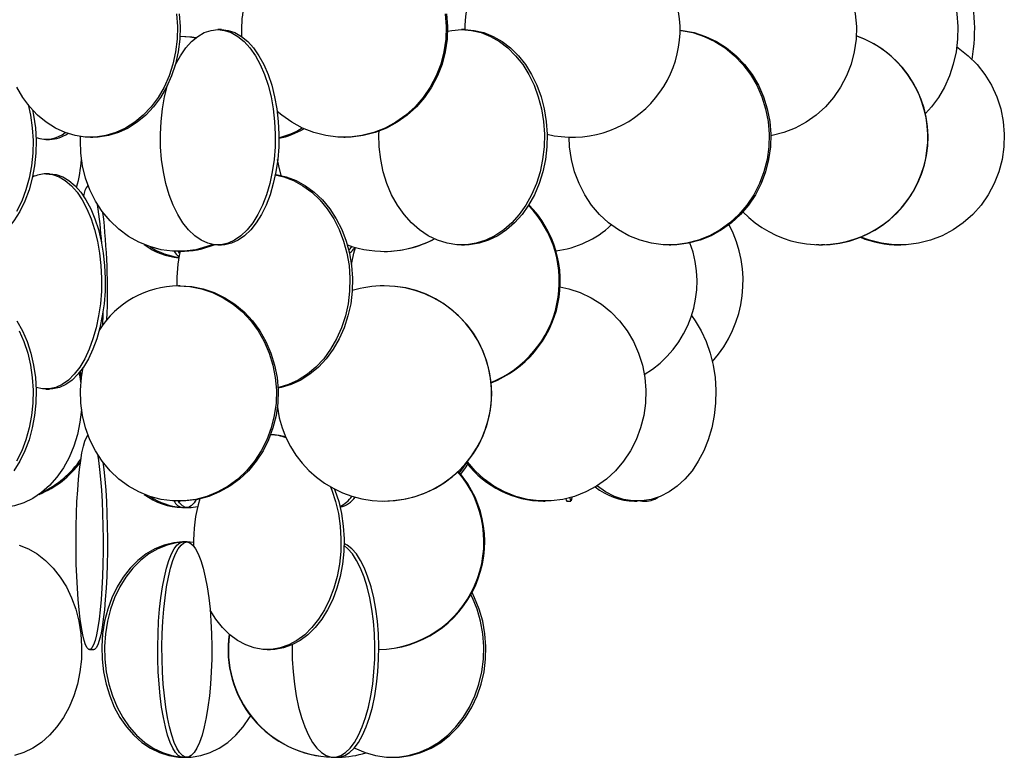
# Model space of a CAD drawing. Header units: millimetres. Extents: x 689 to 2936, y 194 to 2979.
# Tile 29 of 44: x 2639 to 2868, y 1160 to 1331. Entities that reach past the tile are written whole.
import ezdxf

# ---------------------------------------------------------------- set-up
doc = ezdxf.new("R2010")
doc.units = ezdxf.units.MM

msp = doc.modelspace()

# ---------------------------------------------------------------- linework, layer by layer
at = {"color": 7, "linetype": 'Continuous', "lineweight": 25}
for p, q in [((2686.19, 1328.99), (2685.35, 1328.99)), ((2742.63, 1328.99), (2741.99, 1328.99)), ((2676.59, 1327.49), (2676.53, 1327.49)), ((2655.75, 1303.99), (2656.34, 1303.99)), ((2714.61, 1303.99), (2714.92, 1303.99)), ((2645.42, 1303.49), (2646.28, 1303.49)), ((2646.28, 1295.49), (2645.42, 1295.49)), ((2685.35, 1278.99), (2686.19, 1278.99)), ((2741.99, 1278.99), (2742.63, 1278.99)), ((2790.21, 1278.99), (2790.58, 1278.99)), ((2824.95, 1278.99), (2824.33, 1279.01)), ((2824.95, 1278.99), (2825.31, 1278.99)), ((2825.31, 1278.99), (2825.37, 1278.99)), ((2825.37, 1278.99), (2825.72, 1278.99)), ((2826.35, 1279.01), (2825.59, 1278.99)), ((2843.44, 1278.99), (2842.46, 1279.02)), ((2843.44, 1278.99), (2843.59, 1278.99)), ((2843.59, 1278.99), (2843.83, 1278.99)), ((2843.83, 1278.99), (2843.98, 1278.99)), ((2844.96, 1279.02), (2843.98, 1278.99)), ((2676.18, 1277.49), (2676.59, 1277.49)), ((2723.96, 1277.49), (2723.99, 1277.49)), ((2676.59, 1269.49), (2676.18, 1269.49)), ((2723.99, 1269.49), (2723.96, 1269.49)), ((2653.11, 1249.28), (2653.5, 1246.77)), ((2645.42, 1245.49), (2646.28, 1245.49)), ((2676.18, 1219.49), (2676.59, 1219.49)), ((2723.96, 1219.49), (2723.99, 1219.49)), ((2761.04, 1219.49), (2761.4, 1219.49)), ((2766.39, 1219.49), (2767.39, 1219.49)), ((2782.11, 1219.49), (2782.8, 1219.49)), ((2783.99, 1219.49), (2783.56, 1219.51)), ((2783.99, 1219.49), (2784.9, 1219.49)), ((2677.19, 1217.99), (2678.17, 1217.99)), ((2678.17, 1209.99), (2677.19, 1209.99)), ((2679.7, 1209.89), (2678.24, 1209.99)), ((2655.55, 1184.99), (2656.54, 1184.99)), ((2696.83, 1184.99), (2697.56, 1184.99)), ((2677.19, 1159.99), (2678.17, 1159.99)), ((2712.22, 1159.99), (2713.14, 1159.99)), ((2725.79, 1159.99), (2726.31, 1159.99))]:
    msp.add_line(p, q, dxfattribs=at)
at = {"color": 7, "linetype": 'Continuous', "lineweight": 25, "flags": 128}
for points in [[(2824, 1349.13), (2825.44, 1347.93), (2827.46, 1345.86), (2829.23, 1343.56), (2830.74, 1341.06), (2831.95, 1338.38), (2832.85, 1335.58), (2833.43, 1332.68), (2833.68, 1329.73), (2833.6, 1326.77), (2833.18, 1323.84), (2832.44, 1320.98), (2831.38, 1318.24), (2830.02, 1315.64), (2828.38, 1313.24), (2826.48, 1311.05), (2824.34, 1309.12), (2822.01, 1307.46), (2819.5, 1306.11), (2816.86, 1305.08), (2814.12, 1304.38), (2813.8, 1304.32)], [(2855.3, 1339.74), (2855.78, 1338.38), (2856.55, 1335.58), (2857.05, 1332.68), (2857.26, 1329.73), (2857.19, 1326.77), (2856.83, 1323.84), (2856.2, 1320.98), (2855.3, 1318.24), (2854.14, 1315.64), (2852.75, 1313.24), (2851.13, 1311.05), (2849.71, 1309.49)], [(2675.76, 1332.68), (2675.97, 1329.73), (2675.9, 1326.77), (2675.55, 1323.84), (2674.91, 1320.98), (2674.01, 1318.24), (2672.86, 1315.64), (2671.46, 1313.24), (2669.84, 1311.05), (2668.03, 1309.12), (2666.04, 1307.46), (2663.91, 1306.11), (2661.66, 1305.08), (2659.33, 1304.38), (2656.95, 1304.03), (2654.56, 1304.03), (2652.18, 1304.38), (2649.85, 1305.08), (2647.6, 1306.11), (2645.47, 1307.46), (2643.48, 1309.12), (2641.67, 1311.05), (2640.05, 1313.24), (2638.65, 1315.64)], [(2676.35, 1332.68), (2676.56, 1329.73), (2676.49, 1326.77), (2676.13, 1323.84), (2675.5, 1320.98), (2674.6, 1318.24), (2673.44, 1315.64), (2672.05, 1313.24), (2670.43, 1311.05), (2668.61, 1309.12), (2666.63, 1307.46), (2664.49, 1306.11), (2662.25, 1305.08), (2659.92, 1304.38), (2657.54, 1304.03), (2656.34, 1303.99)], [(2738.12, 1332.68), (2738.37, 1329.73), (2738.29, 1326.77), (2737.87, 1323.84), (2737.13, 1320.98), (2736.07, 1318.24), (2734.71, 1315.64), (2733.07, 1313.24), (2731.17, 1311.05), (2729.03, 1309.12), (2726.7, 1307.46), (2724.19, 1306.11), (2721.55, 1305.08), (2718.81, 1304.38), (2716.01, 1304.03), (2713.2, 1304.03), (2710.4, 1304.38), (2707.66, 1305.08), (2705.02, 1306.11), (2702.52, 1307.46), (2700.18, 1309.12), (2699.14, 1310)], [(2738.43, 1332.68), (2738.68, 1329.73), (2738.6, 1326.77), (2738.18, 1323.84), (2737.44, 1320.98), (2736.38, 1318.24), (2735.02, 1315.64), (2733.38, 1313.24), (2731.48, 1311.05), (2729.34, 1309.12), (2727.01, 1307.46), (2724.5, 1306.11), (2721.86, 1305.08), (2719.12, 1304.38), (2716.32, 1304.03), (2714.92, 1303.99)], [(2685.35, 1328.99), (2686.92, 1328.81), (2688.48, 1328.29), (2689.99, 1327.42), (2691.44, 1326.23), (2692.8, 1324.72), (2694.06, 1322.93), (2695.19, 1320.86), (2696.19, 1318.56), (2697.03, 1316.06), (2697.71, 1313.38), (2698.21, 1310.58), (2698.54, 1307.68), (2698.68, 1304.73), (2698.63, 1301.77), (2698.4, 1298.84), (2697.98, 1295.98), (2697.39, 1293.24), (2696.63, 1290.64), (2695.71, 1288.24), (2694.64, 1286.05), (2693.44, 1284.12), (2692.13, 1282.46), (2690.72, 1281.11), (2689.24, 1280.08), (2687.71, 1279.38), (2686.14, 1279.03), (2684.56, 1279.03), (2682.99, 1279.38), (2681.45, 1280.08), (2679.97, 1281.11), (2678.56, 1282.46), (2677.25, 1284.12), (2676.06, 1286.05), (2674.99, 1288.24), (2674.07, 1290.64), (2673.3, 1293.24), (2672.71, 1295.98), (2672.29, 1298.84), (2672.06, 1301.77), (2672.01, 1304.73), (2672.15, 1307.68), (2672.48, 1310.58), (2672.99, 1313.38), (2673.67, 1316.06), (2673.69, 1316.13)], [(2675.42, 1320.68), (2675.5, 1320.86), (2676.64, 1322.93), (2677.9, 1324.72), (2679.26, 1326.23), (2680.7, 1327.42), (2682.21, 1328.29), (2683.77, 1328.81), (2685.35, 1328.99)], [(2686.19, 1328.99), (2687.77, 1328.81), (2689.33, 1328.29), (2690.84, 1327.42), (2692.28, 1326.23), (2693.64, 1324.72), (2694.9, 1322.93), (2696.04, 1320.86), (2697.03, 1318.56), (2697.87, 1316.06), (2698.55, 1313.38), (2699.06, 1310.58), (2699.39, 1307.68), (2699.53, 1304.73), (2699.48, 1301.77), (2699.25, 1298.84), (2698.83, 1295.98), (2698.24, 1293.24), (2697.47, 1290.64), (2696.55, 1288.24), (2695.48, 1286.05), (2694.29, 1284.12), (2692.98, 1282.46), (2691.57, 1281.11), (2690.09, 1280.08), (2688.55, 1279.38), (2686.98, 1279.03), (2686.19, 1278.99)], [(2741.99, 1328.99), (2744.26, 1328.81), (2746.5, 1328.29), (2748.68, 1327.42), (2750.76, 1326.23), (2752.72, 1324.72), (2754.53, 1322.93), (2756.17, 1320.86), (2757.6, 1318.56), (2758.82, 1316.06), (2759.8, 1313.38), (2760.53, 1310.58), (2761, 1307.68), (2761.2, 1304.73), (2761.13, 1301.77), (2760.79, 1298.84), (2760.19, 1295.98), (2759.34, 1293.24), (2758.24, 1290.64), (2756.91, 1288.24), (2755.37, 1286.05), (2753.65, 1284.12), (2751.76, 1282.46), (2749.73, 1281.11), (2747.6, 1280.08), (2745.39, 1279.38), (2743.12, 1279.03), (2740.85, 1279.03), (2738.59, 1279.38), (2736.37, 1280.08), (2734.24, 1281.11), (2732.21, 1282.46), (2730.32, 1284.12), (2728.6, 1286.05), (2727.06, 1288.24), (2725.73, 1290.64), (2724.63, 1293.24), (2723.78, 1295.98), (2723.18, 1298.84), (2722.84, 1301.77), (2722.77, 1304.73), (2722.8, 1305.4)], [(2738.69, 1328.62), (2739.71, 1328.81), (2741.99, 1328.99)], [(2742.63, 1328.99), (2744.9, 1328.81), (2747.14, 1328.29), (2749.32, 1327.42), (2751.4, 1326.23), (2753.36, 1324.72), (2755.17, 1322.93), (2756.81, 1320.86), (2758.24, 1318.56), (2759.46, 1316.06), (2760.44, 1313.38), (2761.17, 1310.58), (2761.64, 1307.68), (2761.84, 1304.73), (2761.77, 1301.77), (2761.43, 1298.84), (2760.83, 1295.98), (2759.98, 1293.24), (2758.88, 1290.64), (2757.55, 1288.24), (2756.01, 1286.05), (2754.29, 1284.12), (2752.4, 1282.46), (2750.37, 1281.11), (2748.24, 1280.08), (2746.03, 1279.38), (2743.76, 1279.03), (2742.63, 1278.99)], [(2676.53, 1327.48), (2678.87, 1327.31), (2680.24, 1327.09)], [(2676.59, 1327.49), (2679.28, 1327.31), (2680.33, 1327.15)], [(2792.73, 1328.84), (2792.96, 1328.81), (2795.67, 1328.29), (2798.3, 1327.42), (2800.82, 1326.23), (2803.18, 1324.72), (2805.37, 1322.93), (2807.34, 1320.86), (2809.08, 1318.56), (2810.55, 1316.06), (2811.73, 1313.38), (2812.61, 1310.58), (2813.18, 1307.68), (2813.42, 1304.73), (2813.34, 1301.77), (2812.93, 1298.84), (2812.21, 1295.98), (2811.18, 1293.24), (2809.85, 1290.64), (2808.24, 1288.24), (2806.39, 1286.05), (2804.3, 1284.12), (2802.02, 1282.46), (2799.57, 1281.11), (2796.99, 1280.08), (2794.32, 1279.38), (2791.59, 1279.03), (2788.84, 1279.03), (2786.11, 1279.38), (2783.43, 1280.08), (2780.85, 1281.11), (2778.4, 1282.46), (2776.12, 1284.12), (2774.04, 1286.05), (2772.18, 1288.24), (2770.58, 1290.64), (2769.25, 1293.24), (2768.22, 1295.98), (2767.49, 1298.84), (2767.08, 1301.77), (2766.99, 1304)], [(2792.73, 1328.88), (2793.33, 1328.81), (2796.04, 1328.29), (2798.67, 1327.42), (2801.19, 1326.23), (2803.55, 1324.72), (2805.74, 1322.93), (2807.72, 1320.86), (2809.45, 1318.56), (2810.92, 1316.06), (2812.1, 1313.38), (2812.98, 1310.58), (2813.55, 1307.68), (2813.79, 1304.73), (2813.71, 1301.77), (2813.3, 1298.84), (2812.58, 1295.98), (2811.55, 1293.24), (2810.22, 1290.64), (2808.61, 1288.24), (2806.76, 1286.05), (2804.67, 1284.12), (2802.39, 1282.46), (2799.94, 1281.11), (2797.36, 1280.08), (2794.69, 1279.38), (2791.96, 1279.03), (2790.58, 1278.99)], [(2857, 1324.97), (2857.37, 1324.72), (2859.65, 1322.93), (2861.71, 1320.86), (2863.52, 1318.56), (2865.05, 1316.06), (2866.29, 1313.38), (2867.21, 1310.58), (2867.8, 1307.68), (2868.05, 1304.73), (2867.97, 1301.77), (2867.54, 1298.84), (2866.79, 1295.98), (2865.71, 1293.24), (2864.32, 1290.64), (2862.65, 1288.24), (2860.71, 1286.05), (2858.53, 1284.12), (2856.15, 1282.46), (2853.6, 1281.11), (2850.91, 1280.08), (2848.12, 1279.38), (2845.27, 1279.03), (2842.4, 1279.03), (2839.55, 1279.38), (2836.75, 1280.08), (2834.74, 1280.82)], [(2641.25, 1311.56), (2641.81, 1309.08), (2642.23, 1306.18), (2642.41, 1303.23), (2642.35, 1300.27), (2642.05, 1297.34), (2641.52, 1294.48), (2640.76, 1291.74), (2639.78, 1289.14), (2638.6, 1286.74)], [(2642.28, 1310.34), (2642.54, 1309.08), (2642.96, 1306.18), (2643.14, 1303.23), (2643.08, 1300.27), (2642.78, 1297.34), (2642.25, 1294.48), (2641.49, 1291.74), (2640.51, 1289.14), (2639.33, 1286.74), (2637.96, 1284.55), (2636.43, 1282.62), (2634.75, 1280.96), (2632.95, 1279.61), (2631.05, 1278.58), (2629.09, 1277.88), (2627.08, 1277.53), (2626.06, 1277.49)], [(2684.18, 1279.08), (2682.83, 1278.58), (2680.2, 1277.88), (2677.53, 1277.53), (2674.83, 1277.53), (2672.15, 1277.88), (2669.53, 1278.58), (2667, 1279.61), (2664.6, 1280.96), (2662.36, 1282.62), (2660.32, 1284.55), (2658.5, 1286.74), (2656.92, 1289.14), (2655.62, 1291.74), (2654.61, 1294.48), (2653.9, 1297.34), (2653.5, 1300.27), (2653.42, 1303.23), (2653.46, 1304.15)], [(2700.09, 1295.09), (2699.51, 1297.34), (2699.24, 1298.8)], [(2645.42, 1295.49), (2646.95, 1295.31), (2648.45, 1294.79), (2649.92, 1293.92), (2651.32, 1292.73), (2652.64, 1291.22), (2653.85, 1289.43), (2654.95, 1287.36), (2655.92, 1285.06), (2656.73, 1282.56), (2657.39, 1279.88), (2657.88, 1277.08), (2658.2, 1274.18), (2658.33, 1271.23), (2658.29, 1268.27), (2658.06, 1265.34), (2657.66, 1262.48), (2657.08, 1259.74), (2656.34, 1257.14), (2655.45, 1254.74), (2654.42, 1252.55), (2653.26, 1250.62), (2651.99, 1248.96), (2650.63, 1247.61), (2649.19, 1246.58), (2647.7, 1245.88), (2646.18, 1245.53), (2644.65, 1245.53), (2643.13, 1245.88), (2643.12, 1245.89)], [(2646.28, 1295.49), (2647.8, 1295.31), (2649.31, 1294.79), (2650.77, 1293.92), (2652.17, 1292.73), (2653.49, 1291.22), (2654.71, 1289.43), (2655.81, 1287.36), (2656.77, 1285.06), (2657.59, 1282.56), (2658.25, 1279.88), (2658.74, 1277.08), (2659.05, 1274.18), (2659.19, 1271.23), (2659.14, 1268.27), (2658.92, 1265.34), (2658.51, 1262.48), (2657.94, 1259.74), (2657.2, 1257.14), (2656.31, 1254.74), (2655.27, 1252.55), (2654.11, 1250.62), (2652.85, 1248.96), (2651.48, 1247.61), (2650.05, 1246.58), (2648.56, 1245.88), (2647.04, 1245.53), (2646.28, 1245.49)], [(2698.69, 1295.25), (2700.65, 1294.79), (2702.93, 1293.92), (2705.11, 1292.73), (2707.17, 1291.22), (2709.06, 1289.43), (2710.77, 1287.36), (2712.27, 1285.06), (2713.55, 1282.56), (2714.57, 1279.88), (2715.34, 1277.08), (2715.83, 1274.18), (2716.04, 1271.23), (2715.97, 1268.27), (2715.62, 1265.34), (2714.99, 1262.48), (2714.09, 1259.74), (2712.94, 1257.14), (2711.55, 1254.74), (2709.94, 1252.55), (2708.14, 1250.62), (2706.16, 1248.96), (2704.04, 1247.61), (2701.8, 1246.58), (2699.48, 1245.88), (2699.32, 1245.85)], [(2698.71, 1295.34), (2698.9, 1295.31), (2701.24, 1294.79), (2703.52, 1293.92), (2705.71, 1292.73), (2707.76, 1291.22), (2709.65, 1289.43), (2711.37, 1287.36), (2712.87, 1285.06), (2714.14, 1282.56), (2715.17, 1279.88), (2715.93, 1277.08), (2716.42, 1274.18), (2716.63, 1271.23), (2716.56, 1268.27), (2716.21, 1265.34), (2715.58, 1262.48), (2714.69, 1259.74), (2713.53, 1257.14), (2712.14, 1254.74), (2710.53, 1252.55), (2708.73, 1250.62), (2706.75, 1248.96), (2704.63, 1247.61), (2702.39, 1246.58), (2700.08, 1245.88), (2699.33, 1245.73)], [(2676.5, 1277.04), (2676.47, 1277.08), (2676.19, 1277.49)], [(2715.77, 1277.76), (2716.09, 1278.11), (2716.51, 1278.62)], [(2716.39, 1274.43), (2716.94, 1277.08), (2717.33, 1278.38)], [(2676.18, 1269.49), (2678.87, 1269.31), (2681.53, 1268.79), (2684.11, 1267.92), (2686.57, 1266.73), (2688.9, 1265.22), (2691.04, 1263.43), (2692.98, 1261.36), (2694.68, 1259.06), (2696.12, 1256.56), (2697.28, 1253.88), (2698.14, 1251.08), (2698.7, 1248.18), (2698.94, 1245.23), (2698.86, 1242.27), (2698.46, 1239.34), (2697.75, 1236.48), (2696.73, 1233.74), (2695.43, 1231.14), (2693.86, 1228.74), (2692.04, 1226.55), (2689.99, 1224.62), (2687.76, 1222.96), (2685.36, 1221.61), (2682.83, 1220.58), (2680.2, 1219.88), (2677.53, 1219.53), (2674.83, 1219.53), (2672.15, 1219.88), (2669.53, 1220.58), (2667, 1221.61), (2664.6, 1222.96), (2662.36, 1224.62), (2660.32, 1226.55), (2658.5, 1228.74), (2656.92, 1231.14), (2655.62, 1233.74), (2654.61, 1236.48), (2653.9, 1239.34), (2653.5, 1242.27), (2653.42, 1245.23), (2653.66, 1248.18), (2654.1, 1250.59)], [(2676.59, 1269.49), (2679.28, 1269.31), (2681.94, 1268.79), (2684.52, 1267.92), (2686.99, 1266.73), (2689.31, 1265.22), (2691.45, 1263.43), (2693.39, 1261.36), (2695.09, 1259.06), (2696.53, 1256.56), (2697.69, 1253.88), (2698.55, 1251.08), (2699.11, 1248.18), (2699.35, 1245.23), (2699.27, 1242.27), (2698.87, 1239.34), (2698.16, 1236.48), (2697.15, 1233.74), (2695.84, 1231.14), (2694.27, 1228.74), (2692.45, 1226.55), (2690.41, 1224.62), (2688.17, 1222.96), (2685.77, 1221.61), (2683.24, 1220.58), (2680.62, 1219.88), (2677.94, 1219.53), (2676.59, 1219.49)], [(2764.83, 1269.22), (2766.89, 1268.79), (2769.54, 1267.92), (2772.08, 1266.73), (2774.47, 1265.22), (2776.67, 1263.43), (2778.66, 1261.36), (2780.41, 1259.06), (2781.89, 1256.56), (2783.08, 1253.88), (2783.97, 1251.08), (2784.54, 1248.18), (2784.79, 1245.23), (2784.7, 1242.27), (2784.29, 1239.34), (2783.56, 1236.48), (2782.52, 1233.74), (2781.18, 1231.14), (2779.57, 1228.74), (2777.7, 1226.55), (2775.6, 1224.62), (2773.3, 1222.96), (2770.83, 1221.61), (2768.23, 1220.58), (2765.53, 1219.88), (2762.78, 1219.53), (2760.01, 1219.53), (2757.26, 1219.88), (2754.56, 1220.58), (2751.96, 1221.61), (2749.5, 1222.96), (2747.2, 1224.62), (2745.1, 1226.55), (2743.31, 1228.63)], [(2658.65, 1263.29), (2658.64, 1262.84), (2658.55, 1260.31)], [(2638.67, 1261.36), (2639.94, 1259.06), (2641.03, 1256.56), (2641.9, 1253.88), (2642.54, 1251.08), (2642.96, 1248.18), (2643.14, 1245.23), (2643.08, 1242.27), (2642.78, 1239.34), (2642.25, 1236.48), (2641.49, 1233.74), (2640.51, 1231.14), (2639.33, 1228.74), (2637.96, 1226.55)], [(2795.4, 1262.57), (2796.26, 1261.36), (2797.63, 1259.06), (2798.78, 1256.56), (2799.71, 1253.88), (2800.4, 1251.08), (2800.85, 1248.18), (2801.04, 1245.23), (2800.98, 1242.27), (2800.66, 1239.34), (2800.09, 1236.48), (2799.28, 1233.74), (2798.23, 1231.14), (2796.97, 1228.74), (2795.51, 1226.55), (2793.87, 1224.62), (2792.08, 1222.96), (2790.16, 1221.61), (2788.13, 1220.58), (2786.03, 1219.88), (2783.88, 1219.53), (2781.72, 1219.53), (2779.57, 1219.88), (2777.47, 1220.58), (2775.44, 1221.61), (2773.52, 1222.96), (2773.42, 1223.04)], [(2639.21, 1259.06), (2640.3, 1256.56), (2641.17, 1253.88), (2641.81, 1251.08), (2642.23, 1248.18), (2642.41, 1245.23), (2642.35, 1242.27), (2642.05, 1239.34), (2641.52, 1236.48), (2640.76, 1233.74), (2639.78, 1231.14), (2638.6, 1228.74)], [(2653.65, 1248.08), (2653.64, 1248.12), (2653.41, 1249.65)], [(2653.65, 1240.84), (2653.65, 1240.77), (2653.32, 1237.84), (2652.72, 1234.98), (2651.88, 1232.24), (2650.79, 1229.64), (2649.48, 1227.24), (2647.96, 1225.05), (2646.26, 1223.12), (2644.39, 1221.46), (2642.39, 1220.11), (2640.29, 1219.08), (2638.1, 1218.38), (2635.87, 1218.03), (2633.62, 1218.03), (2631.38, 1218.38), (2629.2, 1219.08), (2627.95, 1219.64)], [(2657.37, 1230.39), (2657.61, 1228.93), (2657.88, 1226.86), (2658.11, 1224.56), (2658.31, 1222.06), (2658.47, 1219.38), (2658.59, 1216.58), (2658.67, 1213.68), (2658.7, 1210.73), (2658.69, 1207.77), (2658.64, 1204.84), (2658.54, 1201.98), (2658.4, 1199.24), (2658.22, 1196.64), (2658, 1194.24), (2657.75, 1192.05), (2657.46, 1190.12), (2657.15, 1188.46), (2656.82, 1187.11), (2656.47, 1186.08), (2656.11, 1185.38), (2655.74, 1185.03), (2655.36, 1185.03), (2654.99, 1185.38), (2654.63, 1186.08), (2654.28, 1187.11), (2653.95, 1188.46), (2653.64, 1190.12), (2653.36, 1192.05), (2653.1, 1194.24), (2652.89, 1196.64), (2652.71, 1199.24), (2652.57, 1201.98), (2652.47, 1204.84), (2652.41, 1207.77), (2652.4, 1210.73), (2652.43, 1213.68), (2652.51, 1216.58), (2652.63, 1219.38), (2652.79, 1222.06), (2652.99, 1224.56), (2653.23, 1226.86), (2653.49, 1228.93), (2653.79, 1230.72), (2654.11, 1232.23), (2654.45, 1233.42), (2654.81, 1234.29), (2655.18, 1234.81), (2655.18, 1234.82)], [(2697.56, 1234.99), (2699.58, 1234.81), (2701.07, 1234.46)], [(2658.66, 1228.52), (2658.87, 1226.86), (2659.1, 1224.56), (2659.3, 1222.06), (2659.46, 1219.38), (2659.58, 1216.58), (2659.66, 1213.68), (2659.69, 1210.73), (2659.68, 1207.77), (2659.63, 1204.84), (2659.53, 1201.98), (2659.39, 1199.24), (2659.21, 1196.64), (2658.99, 1194.24), (2658.74, 1192.05), (2658.46, 1190.12), (2658.15, 1188.46), (2657.81, 1187.11), (2657.46, 1186.08), (2657.1, 1185.38), (2656.73, 1185.03), (2656.54, 1184.99)], [(2741.51, 1226.08), (2742.36, 1227.24), (2743.12, 1228.41)], [(2741.77, 1225.76), (2742.88, 1227.24), (2743.42, 1228.05)], [(2711.54, 1222.79), (2711.83, 1222.06), (2712.7, 1219.38), (2713.35, 1216.58), (2713.77, 1213.68), (2713.95, 1210.73), (2713.89, 1207.77), (2713.59, 1204.84), (2713.05, 1201.98), (2712.29, 1199.24), (2711.31, 1196.64), (2710.13, 1194.24), (2708.76, 1192.05), (2707.22, 1190.12), (2705.54, 1188.46), (2703.73, 1187.11), (2701.83, 1186.08), (2699.86, 1185.38), (2697.84, 1185.03), (2695.81, 1185.03), (2693.8, 1185.38), (2691.83, 1186.08), (2689.92, 1187.11), (2688.12, 1188.46), (2686.44, 1190.12), (2684.9, 1192.05), (2683.55, 1194.19)], [(2712.47, 1222.29), (2712.56, 1222.06), (2713.43, 1219.38), (2714.08, 1216.58), (2714.5, 1213.68), (2714.68, 1210.73), (2714.62, 1207.77), (2714.32, 1204.84), (2713.78, 1201.98), (2713.02, 1199.24), (2712.04, 1196.64), (2710.86, 1194.24), (2709.49, 1192.05), (2707.95, 1190.12), (2706.27, 1188.46), (2704.46, 1187.11), (2702.56, 1186.08), (2700.59, 1185.38), (2698.57, 1185.03), (2697.56, 1184.99)], [(2680.35, 1219.83), (2679.86, 1219.08), (2679.19, 1218.38), (2678.51, 1218.03), (2677.82, 1218.03), (2677.14, 1218.38), (2676.47, 1219.08), (2676.19, 1219.49)], [(2767.61, 1220.39), (2767.54, 1219.88), (2767.44, 1219.53), (2767.34, 1219.53), (2767.24, 1219.88), (2767.19, 1220.27)], [(2678.24, 1217.99), (2679.13, 1218.03), (2680.66, 1218.23)], [(2639.2, 1209.29), (2641.35, 1208.42), (2643.41, 1207.23), (2645.35, 1205.72), (2647.13, 1203.93), (2648.75, 1201.86), (2650.16, 1199.56), (2651.36, 1197.06), (2652.33, 1194.38), (2653.05, 1191.58), (2653.52, 1188.68), (2653.71, 1185.73), (2653.65, 1182.77), (2653.32, 1179.84), (2652.72, 1176.98), (2651.88, 1174.24), (2650.79, 1171.64), (2649.48, 1169.24), (2647.96, 1167.05), (2646.26, 1165.12), (2644.39, 1163.46), (2642.39, 1162.11), (2640.29, 1161.08), (2638.1, 1160.38)], [(2677.12, 1209.99), (2675.11, 1209.81), (2672.89, 1209.29), (2670.74, 1208.42), (2668.69, 1207.23), (2666.75, 1205.72), (2664.96, 1203.93), (2663.35, 1201.86), (2661.93, 1199.56), (2660.73, 1197.06), (2659.76, 1194.38), (2659.04, 1191.58), (2658.58, 1188.68), (2658.38, 1185.73), (2658.45, 1182.77), (2658.78, 1179.84), (2659.37, 1176.98), (2660.22, 1174.24), (2661.3, 1171.64), (2662.61, 1169.24), (2664.13, 1167.05), (2665.84, 1165.12), (2667.7, 1163.46), (2669.7, 1162.11), (2671.81, 1161.08), (2674, 1160.38), (2676.23, 1160.03), (2677.12, 1159.99)], [(2676.84, 1209.94), (2675.76, 1209.81), (2673.55, 1209.29), (2671.39, 1208.42), (2669.34, 1207.23), (2667.4, 1205.72), (2665.61, 1203.93), (2664, 1201.86), (2662.58, 1199.56), (2661.38, 1197.06), (2660.41, 1194.38), (2659.69, 1191.58), (2659.23, 1188.68), (2659.03, 1185.73), (2659.1, 1182.77), (2659.43, 1179.84), (2660.02, 1176.98), (2660.87, 1174.24), (2661.95, 1171.64), (2663.26, 1169.24), (2664.78, 1167.05), (2666.49, 1165.12), (2668.35, 1163.46), (2670.35, 1162.11), (2672.46, 1161.08), (2674.65, 1160.38), (2676.84, 1160.04)], [(2677.19, 1159.99), (2676.85, 1160.03), (2676.17, 1160.38), (2675.5, 1161.08), (2674.86, 1162.11), (2674.25, 1163.46), (2673.68, 1165.12), (2673.16, 1167.05), (2672.69, 1169.24), (2672.29, 1171.64), (2671.96, 1174.24), (2671.7, 1176.98), (2671.52, 1179.84), (2671.42, 1182.77), (2671.4, 1185.73), (2671.46, 1188.68), (2671.6, 1191.58), (2671.82, 1194.38), (2672.12, 1197.06), (2672.49, 1199.56), (2672.92, 1201.86), (2673.41, 1203.93), (2673.96, 1205.72), (2674.55, 1207.23), (2675.18, 1208.42), (2675.83, 1209.29), (2676.51, 1209.81), (2677.19, 1209.99), (2677.19, 1209.99)], [(2678.17, 1209.99), (2678.85, 1209.81), (2679.53, 1209.29), (2680.18, 1208.42), (2680.81, 1207.23), (2681.4, 1205.72), (2681.95, 1203.93), (2682.44, 1201.86), (2682.87, 1199.56), (2683.24, 1197.06), (2683.53, 1194.38), (2683.75, 1191.58), (2683.89, 1188.68), (2683.96, 1185.73), (2683.94, 1182.77), (2683.83, 1179.84), (2683.65, 1176.98), (2683.4, 1174.24), (2683.06, 1171.64), (2682.66, 1169.24), (2682.2, 1167.05), (2681.68, 1165.12), (2681.11, 1163.46), (2680.5, 1162.11), (2679.86, 1161.08), (2679.19, 1160.38), (2678.51, 1160.03), (2677.82, 1160.03), (2677.14, 1160.38), (2676.47, 1161.08), (2675.83, 1162.11), (2675.22, 1163.46), (2674.65, 1165.12), (2674.13, 1167.05), (2673.67, 1169.24), (2673.27, 1171.64), (2672.93, 1174.24), (2672.68, 1176.98), (2672.5, 1179.84), (2672.39, 1182.77), (2672.37, 1185.73), (2672.44, 1188.68), (2672.58, 1191.58), (2672.8, 1194.38), (2673.09, 1197.06), (2673.46, 1199.56), (2673.89, 1201.86), (2674.38, 1203.93), (2674.93, 1205.72), (2675.52, 1207.23), (2676.15, 1208.42), (2676.8, 1209.29), (2677.48, 1209.81), (2678.17, 1209.99)], [(2702.62, 1186.1), (2702.61, 1185.73), (2702.65, 1182.77), (2702.82, 1179.84), (2703.12, 1176.98), (2703.54, 1174.24), (2704.09, 1171.64), (2704.76, 1169.24), (2705.52, 1167.05), (2706.39, 1165.12), (2707.33, 1163.46), (2708.34, 1162.11), (2709.41, 1161.08), (2710.52, 1160.38), (2711.65, 1160.03), (2712.79, 1160.03), (2713.92, 1160.38), (2715.02, 1161.08), (2716.09, 1162.11), (2717.1, 1163.46), (2718.05, 1165.12), (2718.91, 1167.05), (2719.68, 1169.24), (2720.34, 1171.64), (2720.89, 1174.24), (2721.32, 1176.98), (2721.62, 1179.84), (2721.79, 1182.77), (2721.82, 1185.73), (2721.72, 1188.68), (2721.49, 1191.58), (2721.12, 1194.38), (2720.63, 1197.06), (2720.02, 1199.56), (2719.31, 1201.86), (2718.49, 1203.93), (2717.58, 1205.72), (2716.6, 1207.23), (2715.56, 1208.42), (2714.67, 1209.16)], [(2713.14, 1159.99), (2713.71, 1160.03), (2714.84, 1160.38), (2715.95, 1161.08), (2717.01, 1162.11), (2718.03, 1163.46), (2718.97, 1165.12), (2719.83, 1167.05), (2720.6, 1169.24), (2721.26, 1171.64), (2721.81, 1174.24), (2722.24, 1176.98), (2722.54, 1179.84), (2722.71, 1182.77), (2722.74, 1185.73), (2722.64, 1188.68), (2722.41, 1191.58), (2722.04, 1194.38), (2721.55, 1197.06), (2720.95, 1199.56), (2720.23, 1201.86), (2719.41, 1203.93), (2718.51, 1205.72), (2717.53, 1207.23), (2716.49, 1208.42), (2715.4, 1209.29), (2714.68, 1209.66)], [(2717.07, 1162.17), (2717.18, 1162.11), (2719.55, 1161.08), (2722.01, 1160.38), (2724.52, 1160.03), (2727.05, 1160.03), (2729.56, 1160.38), (2732.02, 1161.08), (2734.39, 1162.11), (2736.64, 1163.46), (2738.74, 1165.12), (2740.65, 1167.05), (2742.36, 1169.24), (2743.83, 1171.64), (2745.05, 1174.24), (2746, 1176.98), (2746.67, 1179.84), (2747.04, 1182.77), (2747.12, 1185.73), (2746.89, 1188.68), (2746.37, 1191.58), (2745.56, 1194.38), (2744.47, 1197.06), (2744.13, 1197.75)], [(2726.31, 1159.99), (2727.57, 1160.03), (2730.08, 1160.38), (2732.54, 1161.08), (2734.91, 1162.11), (2737.16, 1163.46), (2739.26, 1165.12), (2741.17, 1167.05), (2742.88, 1169.24), (2744.35, 1171.64), (2745.57, 1174.24), (2746.52, 1176.98), (2747.19, 1179.84), (2747.56, 1182.77), (2747.64, 1185.73), (2747.41, 1188.68), (2746.89, 1191.58), (2746.08, 1194.38), (2745, 1197.06), (2744.4, 1198.25)], [(2678.24, 1159.99), (2679.13, 1160.03), (2681.36, 1160.38), (2683.55, 1161.08), (2685.66, 1162.11), (2687.66, 1163.46), (2689.52, 1165.12), (2691.23, 1167.05), (2692.74, 1169.24), (2692.98, 1169.63)]]:
    msp.add_lwpolyline(points, dxfattribs=at)
at = {"color": 7, "linetype": 'Continuous', "lineweight": 25}
for centre, radius, start, end in [((2767.73, 1328.99), 25, 256.3766, 77.4707), ((2820.66, 1328.96), 40.51, 350.1919, 17.9521), ((2716.9, 1329), 26.07, 154.3782, 183.5374), ((2767.73, 1328.99), 25, 161.1671, 180.0008), ((2825.3, 1304), 24.98, 223.9637, 70.4737), ((2825.32, 1303.99), 25.01, 270.113, 70.5382), ((2695.55, 1321.12), 17.68, 283.0054, 302.1062), ((2645.43, 1310.83), 7.31, 251.6037, 307.8514), ((2646.13, 1311.11), 7.62, 271.0826, 304.8258), ((2696.25, 1320.87), 17.42, 280.867, 301.2678), ((2621.83, 1300.89), 31.89, 344.4468, 356.3147), ((2645.5, 1288.19), 7.3, 90.6547, 115.9483), ((2659.07, 1289.72), 4.97, 141.4402, 172.971), ((2569.63, 1274.24), 88.88, 3.2735, 9.1616), ((2739.38, 1270.53), 25.3, 291.9679, 44.2154), ((2739.62, 1270.53), 25.29, 291.3944, 44.6977), ((2500.47, 1268.13), 159.25, 357.6559, 6.6314), ((2761.21, 1300.19), 22.72, 276.6965, 313.1695), ((2779.48, 1270.55), 27.89, 318.0631, 28.0348), ((2677.55, 1291.59), 15.62, 233.4048, 265.3839), ((2676.57, 1298.46), 20.98, 270.0575, 292.1791), ((2723.96, 1302.46), 24.97, 250.0737, 297.8951), ((2723.99, 1302.46), 24.98, 270.0006, 297.8549), ((2771.56, 1270.48), 25.12, 300.8047, 20.918), ((2843.59, 1302.57), 23.58, 247.608, 269.981), ((2678.28, 1291.7), 15.73, 236.7833, 262.8197), ((2678.61, 1279.47), 3.93, 209.8752, 234.7758), ((2706.48, 1270.5), 30.68, 166.8407, 181.9013), ((2710.64, 1283.65), 8.45, 308.7792, 321.577), ((2676.51, 1247.28), 22.21, 90.8616, 147.2953), ((2723.96, 1244.49), 24.99, 187.3357, 90.0149), ((2723.96, 1244.51), 24.97, 90.0002, 107.2031), ((2723.98, 1244.49), 25, 270.0244, 89.9756), ((2696.75, 1222.7), 12.29, 68.793, 85.8675), ((2635.06, 1242.23), 22.93, 292.5489, 323.2723), ((2634.48, 1242.43), 23.18, 295.408, 325.2876), ((2761.23, 1242.31), 22.82, 217.514, 269.5447), ((2722.32, 1210.02), 25.03, 270.9091, 40.8924), ((2722.13, 1210.02), 25.03, 271.4204, 40.5945), ((2782.33, 1234.19), 14.7, 230.7708, 269.1447), ((2677.51, 1233.51), 15.53, 233.3495, 268.5571), ((2678.24, 1233.64), 15.67, 236.76, 264.8422), ((2677.64, 1220.64), 2.69, 204.8493, 260.3271), ((2714.71, 1210.07), 35.01, 163.549, 181.6273), ((2710.78, 1224.66), 7.01, 294.7295, 324.8452), ((2712.2, 1224.12), 6.27, 284.4631, 323.7046), ((2767.21, 1220.04), 0.991, 181.0786, 214.1201), ((2784.9, 1224.18), 4.68, 260.7189, 305.9351), ((2712.68, 1184.96), 24.97, 171.648, 268.3223), ((2712.76, 1184.96), 24.97, 171.7928, 268.0219), ((2712.72, 1184.83), 24.84, 271.5831, 286.4613)]:
    msp.add_arc(centre, radius, start, end, dxfattribs=at)

doc.saveas('drawing.dxf')
